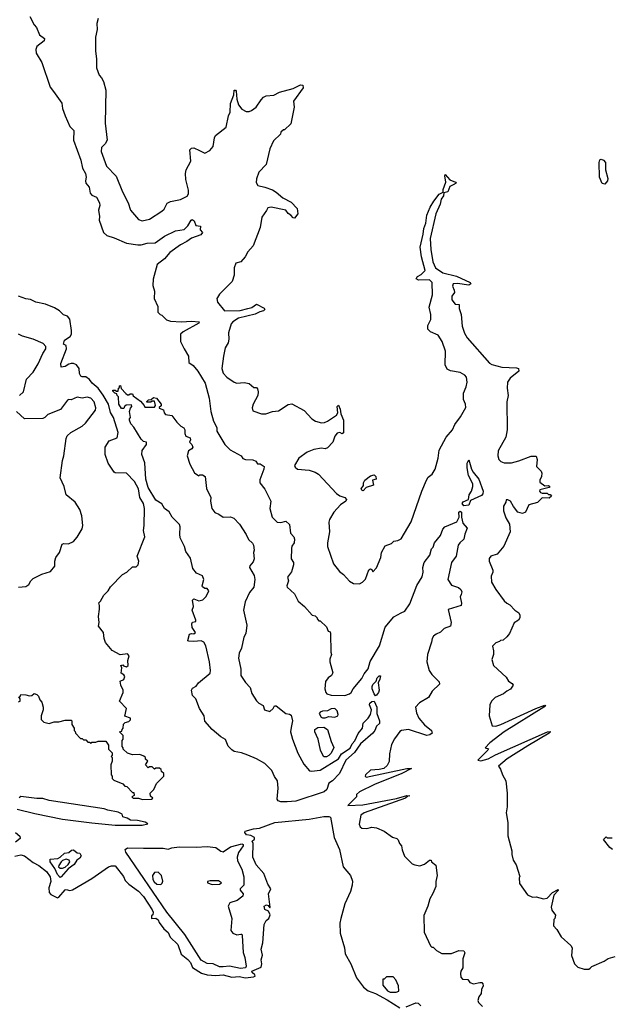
# Model space of a CAD drawing. Extents: x 2386423 to 2568864, y 578392 to 761999.
# Tile 154 of 256: x 2430636 to 2435449, y 673575 to 681598. Entities that reach past the tile are written whole.
import ezdxf

# ---------------------------------------------------------------- set-up
doc = ezdxf.new("R2010")
doc.units = 0

msp = doc.modelspace()

# ---------------------------------------------------------------- linework, layer by layer
at = {"layer": '0CON05XD'}
for points in [[(2430717.5, 681625), (2430752.5, 681555), (2430772.5, 681535), (2430797.5, 681475), (2430836.7, 681445), (2430834, 681425), (2430775, 681380), (2430768, 681355), (2430770, 681325), (2430815, 681247.5), (2430885, 681047.5), (2430911.2, 681011.2), (2430978.3, 680918.3), (2430984.7, 680874.7), (2431005.5, 680815.5), (2431045, 680726.2), (2431075.8, 680695), (2431073.3, 680615), (2431133, 680453), (2431147.7, 680387.7), (2431171.8, 680345), (2431178.1, 680315), (2431171.2, 680285), (2431174, 680265), (2431201.7, 680231.7), (2431208.8, 680185), (2431225, 680168.8), (2431261.7, 680151.7), (2431286, 680105), (2431290, 680085), (2431277.5, 680045), (2431286.7, 679995), (2431283.3, 679965), (2431318, 679865), (2431345, 679838), (2431405, 679821.2), (2431505, 679776.2), (2431597.7, 679762.3), (2431625, 679762), (2431675, 679776), (2431740.5, 679779.5), (2431815, 679833.8), (2431905, 679876.2), (2431975, 679888.8), (2432005, 679918), (2432032, 679965), (2432041.7, 679968.3), (2432058.8, 679958.8), (2432071.7, 679921.7), (2432110, 679915), (2432107.5, 679885), (2432126, 679865), (2432111.2, 679845), (2432035, 679818.6), (2431998.6, 679791.4), (2431945, 679763.8), (2431858.8, 679701.2), (2431815, 679650), (2431756.8, 679603.2), (2431723, 679483), (2431721.7, 679431.7), (2431734.3, 679385), (2431732.5, 679325), (2431761.7, 679261.7), (2431762.5, 679215), (2431780, 679195), (2431795, 679190), (2431833, 679153), (2431865, 679141.2), (2431955, 679135.7), (2432035, 679142.2), (2432097.5, 679135), (2432096.7, 679125), (2431966.7, 679055), (2431946.7, 679035), (2431947.5, 678975), (2431977.5, 678915), (2432012.5, 678855), (2432013.9, 678803.9), (2432049.4, 678779.4), (2432086.7, 678735), (2432146.7, 678635), (2432179.2, 678515), (2432192.5, 678405), (2432215.9, 678325.9), (2432243.3, 678275), (2432242.5, 678245), (2432306.7, 678135), (2432351.7, 678091.7), (2432440, 678045), (2432455, 678022.5), (2432477, 678013), (2432535, 678012.5), (2432559.3, 677999.3), (2432575, 677980), (2432595, 677977.5), (2432627, 677957), (2432626, 677935), (2432591.7, 677848.3), (2432592.5, 677825), (2432632.8, 677772.8), (2432682.5, 677675), (2432674.2, 677615), (2432693.3, 677545), (2432735, 677504.2), (2432765, 677500), (2432805, 677512.5), (2432833.9, 677483.9), (2432842, 677415), (2432870, 677385), (2432876.7, 677365), (2432873.3, 677335), (2432853.2, 677306.8), (2432850.5, 677289.5), (2432848.8, 677205), (2432867.5, 677175), (2432867.5, 677155), (2432851.7, 677098.3), (2432818.8, 677055), (2432827.5, 677025), (2432813.8, 676985), (2432815, 676972.5), (2432875, 676920), (2432905, 676860), (2432956.7, 676816.7), (2433020, 676745), (2433045, 676740), (2433060, 676725), (2433060, 676715), (2433075, 676700), (2433085, 676700), (2433135, 676650), (2433150, 676615), (2433165, 676610), (2433170, 676595), (2433172.5, 676445), (2433177.5, 676425), (2433163.6, 676386.4), (2433162.5, 676365), (2433187.5, 676275), (2433176.4, 676253.6), (2433150, 676235), (2433127.5, 676205), (2433122.5, 676145), (2433130, 676115), (2433140, 676105), (2433175, 676093.3), (2433285, 676092), (2433325, 676103.8), (2433337.5, 676115), (2433353.9, 676146.1), (2433425, 676230), (2433443.4, 676266.6), (2433475, 676308.8), (2433490.9, 676369.1), (2433568.9, 676495), (2433615, 676647.5), (2433685, 676733.3), (2433745, 676763.8), (2433775, 676778.8), (2433815, 676836.7), (2433872.1, 676987.9), (2433915, 677057.5), (2433923, 677097), (2433921.2, 677135), (2433931.2, 677175), (2433977.5, 677235), (2433993, 677287), (2434005, 677300), (2434016.7, 677335), (2434064.1, 677395.9), (2434084.3, 677445.7), (2434100, 677465), (2434197.5, 677505), (2434216.7, 677545), (2434216, 677585), (2434225, 677594), (2434236.7, 677585), (2434235.8, 677545), (2434246.3, 677496.3), (2434282, 677455), (2434262.5, 677405), (2434255.6, 677365), (2434223.1, 677335), (2434210.5, 677315), (2434193.9, 677226.1), (2434156, 677175), (2434126.2, 677035), (2434155, 676988.8), (2434211.7, 676971.7), (2434230, 676955), (2434240, 676935), (2434233.3, 676915), (2434226.7, 676895), (2434237, 676843), (2434232.5, 676825), (2434128.3, 676791.7), (2434151.2, 676685), (2434146.2, 676655), (2434095, 676636.2), (2434065, 676606.7), (2434028.8, 676591.2), (2434008.8, 676575), (2433996.2, 676555), (2433993.3, 676525), (2433958.8, 676425), (2433953.8, 676365), (2433973.3, 676295), (2433995, 676262.5), (2434053.6, 676203.6), (2434057.3, 676182.7), (2433997.5, 676125), (2433966.4, 676073.6), (2433895, 676030), (2433861.2, 675995), (2433868.7, 675948.7), (2433887.5, 675905), (2433935, 675852), (2433992.5, 675805), (2433996.7, 675785), (2433979.4, 675770.6), (2433955, 675764.2), (2433805, 675813.8), (2433747.5, 675805), (2433735, 675796.7), (2433691.1, 675738.9), (2433667, 675693), (2433650, 675615), (2433646.2, 675553.8), (2433630.7, 675519.3), (2433603.9, 675496.1), (2433565, 675486.7), (2433495, 675482.5), (2433454, 675445), (2433451.2, 675435), (2433460, 675425), (2433790, 675495), (2433830, 675495), (2433751.2, 675455), (2433526.7, 675365), (2433405, 675306.7), (2433380, 675285), (2433380, 675265), (2433310, 675195), (2433431.5, 675201.5), (2433707.8, 675252.2), (2433790, 675275), (2433815, 675274.2)], [(2431275, 681607.5), (2431263.9, 681566.1), (2431266.4, 681516.4), (2431253.8, 681455), (2431253.3, 681345), (2431262.5, 681275), (2431262.5, 681205), (2431282.5, 681145), (2431303, 681123), (2431317.5, 681095), (2431337, 681023), (2431333.3, 680755), (2431347.5, 680615), (2431332.5, 680585), (2431303.3, 680555), (2431300, 680525), (2431342.5, 680405), (2431421.8, 680321.8), (2431472.9, 680195), (2431520, 680105), (2431538.8, 680045), (2431605, 679970), (2431635, 679960), (2431695, 679972.5), (2431795, 680037.5), (2431812.5, 680055), (2431836.7, 680103.3), (2431863.6, 680116.4), (2431945, 680131.2), (2431999.7, 680160.3), (2432010.3, 680179.7), (2432011.7, 680208.3), (2431989.2, 680295), (2431986.4, 680343.6), (2431993.3, 680375), (2432030, 680445), (2432022.5, 680537.5), (2432035, 680550), (2432055, 680553.3), (2432101.9, 680531.9), (2432145, 680510), (2432185, 680532.5), (2432212.5, 680565), (2432222.5, 680635), (2432232.5, 680655), (2432318.3, 680721.7), (2432337.5, 680815), (2432350, 680845), (2432354.2, 680915), (2432380, 680985), (2432385, 681023.3), (2432395, 681023.3), (2432399.2, 681015), (2432405, 680950), (2432418.8, 680905), (2432445, 680867.5), (2432480.7, 680850.7), (2432505, 680850), (2432525, 680856.7), (2432562.5, 680885), (2432602.5, 680945), (2432623.6, 680966.4), (2432645, 680977.5), (2432707, 680983), (2432753, 681007), (2432865, 681036.7), (2432925, 681066.2), (2432943.8, 681063.8), (2432945, 681043.3), (2432867.5, 680935), (2432872.5, 680885), (2432845, 680750), (2432795, 680700), (2432785, 680700), (2432765, 680680), (2432760, 680665), (2432705, 680610), (2432673.6, 680546.4), (2432643.6, 680416.4), (2432583.9, 680356.1), (2432565, 680300), (2432561.7, 680271.7), (2432576.2, 680246.2), (2432633.9, 680233.9), (2432695, 680210), (2432725, 680192.5), (2432780, 680145), (2432849.5, 680109.5), (2432898.3, 680058.3), (2432902.5, 680015), (2432875, 679980), (2432863.6, 679983.6), (2432846.7, 680005), (2432825, 680018.8), (2432805, 680045.5), (2432685, 680070), (2432657.5, 680065), (2432648.3, 680041.7), (2432610.5, 679989.5), (2432595.7, 679904.3), (2432539.2, 679755), (2432494, 679705), (2432474.1, 679665.9), (2432437.5, 679625), (2432397, 679613), (2432383.3, 679575), (2432383, 679517), (2432366.1, 679463.9), (2432265, 679360), (2432247.5, 679335), (2432242.5, 679325), (2432247.5, 679295), (2432306.1, 679226.1), (2432432.3, 679227.7), (2432495, 679244.5)], [(2435405, 680257.5), (2435383.9, 680263.9), (2435360.8, 680315), (2435359.5, 680435), (2435364.4, 680455), (2435375, 680460), (2435394.3, 680454.3), (2435408.8, 680435), (2435410, 680375), (2435428.8, 680305), (2435426, 680285), (2435405, 680257.5)], [(2432495, 679244.5), (2432528.2, 679251.8), (2432565, 679280), (2432628.3, 679248.3), (2432632.5, 679235), (2432622.5, 679225), (2432592.7, 679217.3), (2432555, 679197.5), (2432418, 679165), (2432372, 679135), (2432359.5, 679120.5), (2432338.8, 679045), (2432341.2, 678995), (2432333.8, 678965), (2432311.2, 678925), (2432296, 678855), (2432282.9, 678755), (2432295, 678716.7), (2432323.8, 678685), (2432385, 678643.3), (2432405, 678636.7), (2432465, 678642.5), (2432505, 678632.5), (2432545, 678600), (2432565, 678600), (2432575, 678590), (2432580, 678565), (2432576.7, 678535), (2432537.5, 678465), (2432530, 678435), (2432535, 678410), (2432607, 678387), (2432643, 678387), (2432695, 678406.2), (2432745, 678410), (2432825, 678463.3), (2432855, 678466.7), (2432955, 678412.5), (2433016.1, 678346.1), (2433046.1, 678326.1), (2433095, 678313.8), (2433120, 678315), (2433144.2, 678325.8), (2433217.5, 678375), (2433227.5, 678395), (2433224.1, 678445.9), (2433235, 678457.5), (2433248.8, 678425), (2433252.5, 678385), (2433274, 678335), (2433275, 678232.5), (2433265, 678222.5), (2433245, 678233.3), (2433222.3, 678227.7), (2433203.8, 678205), (2433188.8, 678155), (2433145, 678108.8), (2433125, 678102), (2433095, 678105.8), (2433034.2, 678094.2), (2432978, 678075), (2432910, 678025), (2432876.7, 677965), (2432881.7, 677951.7), (2432900, 677935), (2432995, 677926.7), (2433045, 677910), (2433070, 677895), (2433218.3, 677738.3), (2433245, 677718.8), (2433285, 677704), (2433299.2, 677689.2), (2433294.2, 677675.8), (2433250, 677645), (2433195.9, 677584.1), (2433161.2, 677525), (2433156.1, 677503.9), (2433161.2, 677425), (2433143.8, 677335), (2433143.9, 677303.9), (2433193.3, 677165), (2433242, 677102), (2433275, 677077.5), (2433323.6, 677023.6), (2433355, 677002.5), (2433405, 677000), (2433430, 677015), (2433455, 677040), (2433480, 677115), (2433495, 677122.5), (2433506.4, 677116.4), (2433515, 677100), (2433545, 677130), (2433580, 677215), (2433583.3, 677255), (2433615, 677310), (2433665, 677330), (2433685, 677347.5), (2433717, 677353), (2433745, 677367.5), (2433826.7, 677505), (2433912.5, 677755), (2433952.5, 677845), (2433965, 677870), (2433996.4, 677893.6), (2434022.5, 677935), (2434046.4, 678023.6), (2434055, 678090), (2434112.5, 678195), (2434162.5, 678255), (2434181.7, 678298.3), (2434228.3, 678361.7), (2434273, 678437), (2434270, 678465), (2434253.9, 678503.9), (2434253.8, 678555), (2434273.8, 678605), (2434282, 678645), (2434276, 678685), (2434265, 678700), (2434225, 678723.8), (2434145.9, 678735.9), (2434120.5, 678750.5), (2434103.8, 678785), (2434105.9, 678895.9), (2434080, 678975), (2434045, 679027.5), (2433983.9, 679053.9), (2433962.5, 679075), (2433962.5, 679105), (2433986.7, 679155), (2433986.1, 679196.1), (2433973.8, 679255), (2434001.2, 679355), (2433996.2, 679455), (2433975, 679478.8), (2433885, 679474), (2433867.5, 679485), (2433877.5, 679505), (2433909.1, 679520.9), (2433941.2, 679555), (2433911.5, 679665), (2433899.2, 679745), (2433925, 679850), (2433929.2, 679895), (2433945, 679940), (2433954.1, 680005.9), (2433980.5, 680069.5), (2434011.3, 680118.7), (2434054.5, 680175.5), (2434087.5, 680192.5), (2434087.5, 680215), (2434107.5, 680275), (2434100, 680325), (2434104.3, 680335.7), (2434141.8, 680291.8), (2434187.5, 680275), (2434192.5, 680265), (2434168.8, 680251.2), (2434141.2, 680238.8), (2434126, 680194), (2434092.5, 680187.5), (2434088.6, 680161.4), (2434070, 680135), (2434064, 680095), (2434026.7, 680015), (2433980, 679815), (2433986.4, 679726.4), (2434003.3, 679625), (2434025, 679576.7), (2434085, 679536.2), (2434196.6, 679506.6), (2434307.5, 679455), (2434312.5, 679445), (2434295, 679433.8), (2434205, 679447.5), (2434167.5, 679445), (2434162.5, 679425), (2434177.5, 679395), (2434180, 679375), (2434156.7, 679345), (2434156.7, 679315), (2434185, 679280), (2434217.5, 679277.5), (2434216.7, 679245), (2434233.3, 679195), (2434240.7, 679100.7), (2434262.3, 679042.3), (2434283.8, 679005), (2434465, 678800), (2434485, 678788.8), (2434565, 678766.7), (2434685, 678760), (2434700, 678755), (2434702.5, 678735), (2434632.3, 678677.7), (2434612.5, 678645), (2434607.5, 678595), (2434616.7, 678535), (2434606.7, 678485), (2434608.8, 678255), (2434598.8, 678195), (2434536.2, 678085), (2434532, 678045), (2434540, 678015), (2434556.4, 677996.4), (2434585, 677986.7), (2434643, 677987), (2434705, 678002.5), (2434805, 678040), (2434845, 678040), (2434852.5, 678015), (2434848.3, 677958.3), (2434885, 677920), (2434891.7, 677901.7), (2434887.5, 677875), (2434873.6, 677846.4), (2434875, 677830), (2434915, 677800), (2434945, 677802.5), (2434957.5, 677795), (2434950, 677785), (2434875, 677766.2), (2434872.5, 677755), (2434880, 677745), (2434895, 677740), (2434935, 677740), (2434945, 677730), (2434958.3, 677728.3), (2434970, 677715), (2434951.7, 677698.3), (2434895, 677702.5), (2434855.9, 677664.1), (2434786.4, 677643.6), (2434757.5, 677585), (2434735, 677573.5), (2434696, 677585), (2434660, 677630), (2434635, 677673.3), (2434615, 677686.7), (2434600, 677685), (2434597.5, 677665), (2434580, 677635), (2434577.5, 677595), (2434598.3, 677538.3), (2434626.4, 677486.4), (2434632.5, 677425), (2434581.7, 677308.3), (2434526.4, 677243.6), (2434475, 677227.5), (2434463, 677207), (2434462.5, 677185), (2434493, 677113), (2434492.5, 677095), (2434477, 677063), (2434481.2, 677015), (2434516.7, 676955), (2434585, 676862.5), (2434605, 676842.5), (2434629.3, 676829.3), (2434670, 676785), (2434702.5, 676765), (2434712.5, 676745), (2434712.5, 676725), (2434700, 676705), (2434667, 676683), (2434627.5, 676595), (2434605, 676570), (2434577, 676543), (2434555, 676540), (2434545, 676530), (2434515, 676520), (2434488.3, 676491.7), (2434497.5, 676455), (2434497.5, 676425), (2434482.5, 676385), (2434497.5, 676335), (2434599.3, 676239.3), (2434618.3, 676208.3), (2434649.3, 676189.3), (2434657.5, 676175), (2434635, 676142.5), (2434605, 676127.5), (2434580, 676105), (2434510, 676075), (2434480, 676045), (2434467.5, 676015), (2434463.3, 675925), (2434487.5, 675845), (2434515, 675841.9), (2434555.8, 675854.2), (2434841.2, 675985), (2434915, 676012.5), (2434920, 676005), (2434908, 675995), (2434585, 675795.5), (2434466.7, 675705), (2434430, 675665), (2434456.7, 675656.7), (2434452.5, 675645), (2434370, 675565), (2434395, 675558.8), (2434453.3, 675575), (2434513, 675607), (2434937.5, 675795), (2434958.3, 675798.3), (2434962.5, 675795), (2434951.2, 675785), (2434777.9, 675682.1), (2434609.4, 675575), (2434537.5, 675515), (2434555, 675490), (2434570, 675445), (2434597.5, 675395), (2434610, 675295), (2434610, 675185), (2434600, 675135), (2434613.3, 675055), (2434613, 674947), (2434647.5, 674825), (2434647.5, 674795), (2434658.3, 674748.3), (2434681.7, 674711.7), (2434712.5, 674615), (2434707.5, 674605), (2434708.3, 674558.3), (2434775, 674467.5), (2434815, 674447.5), (2434845, 674450), (2434903.9, 674433.9), (2434935, 674438.8), (2434977.5, 674485), (2435025, 674510), (2435025, 674502.5), (2434990, 674465), (2434966.1, 674366.1), (2434971.7, 674341.7), (2435001.7, 674301.7), (2434997, 674273), (2434990, 674265), (2434987.5, 674215), (2435012.5, 674185), (2435047.5, 674125), (2435127.5, 674055), (2435137.5, 674035), (2435133.6, 673973.6), (2435157.5, 673905), (2435185, 673877.5), (2435235, 673860), (2435275, 673860), (2435285, 673870), (2435298.3, 673881.7), (2435400, 673925), (2435433, 673947), (2435490, 673965)], [(2430625, 676040), (2430640, 676045), (2430640, 676065), (2430630, 676080), (2430638.3, 676081.7), (2430645, 676100), (2430685, 676097.5), (2430715, 676087.5), (2430735, 676090), (2430755, 676107.5), (2430775, 676100), (2430790, 676085), (2430800, 676055), (2430817, 676037), (2430827.5, 675995), (2430827, 675973), (2430810, 675925), (2430810, 675895), (2430833, 675873), (2430875, 675862.5), (2430917, 675877), (2430955, 675877.5), (2431005, 675890), (2431055, 675890), (2431060, 675885), (2431060, 675855), (2431080, 675825), (2431080, 675805), (2431088.3, 675798.3), (2431090, 675785), (2431131.7, 675741.7), (2431145, 675740), (2431155, 675730), (2431175, 675730), (2431191.7, 675711.7), (2431205, 675710), (2431215, 675700), (2431225, 675710), (2431255, 675710), (2431275, 675720), (2431338.3, 675718.3), (2431360, 675685), (2431360, 675655), (2431390, 675625), (2431390, 675605), (2431380, 675595), (2431390, 675585), (2431390, 675555), (2431377.5, 675525), (2431380, 675445), (2431390, 675435), (2431390, 675415), (2431401.7, 675401.7), (2431475, 675370), (2431491.7, 675351.7), (2431508.3, 675348.3), (2431555, 675300), (2431565, 675300), (2431570, 675275), (2431550, 675265), (2431560, 675255), (2431605, 675253.3), (2431635.8, 675244.2), (2431710, 675245), (2431720, 675255), (2431701.7, 675271.7), (2431700, 675295), (2431730, 675325), (2431750, 675375), (2431810, 675435), (2431810, 675455), (2431791.7, 675471.7), (2431788.3, 675488.3), (2431775, 675500), (2431745, 675500), (2431735, 675490), (2431715, 675510), (2431695, 675510), (2431681.7, 675501.7), (2431660, 675525), (2431680, 675555), (2431661.7, 675571.7), (2431660, 675585), (2431647, 675597), (2431615, 675610), (2431555, 675607.5), (2431515, 675620), (2431480, 675655), (2431480, 675665), (2431470, 675675), (2431470, 675725), (2431480, 675735), (2431480, 675765), (2431450, 675795), (2431468.3, 675801.7), (2431470, 675815), (2431480, 675825), (2431481.7, 675858.3), (2431495, 675870), (2431525, 675880), (2431538.3, 675891.7), (2431540, 675905), (2431493, 675923), (2431507.5, 675985), (2431450, 676045), (2431480, 676115), (2431480, 676135), (2431460, 676175), (2431453.3, 676206.7), (2431485, 676222.5), (2431492.5, 676245), (2431485, 676260), (2431462.5, 676272.5), (2431467.5, 676317.5), (2431460, 676335), (2431475, 676340), (2431481.7, 676331.7), (2431505, 676323.3), (2431520, 676335), (2431517.5, 676375), (2431527.5, 676415), (2431515, 676430), (2431455, 676423.3), (2431388.3, 676458.3), (2431335, 676522.5), (2431323.3, 676555), (2431320, 676605), (2431277.5, 676655), (2431282.5, 676685), (2431277.5, 676735), (2431287.5, 676795), (2431287.5, 676825), (2431280, 676845), (2431295, 676860), (2431320.7, 676909.3), (2431357.5, 676945), (2431375, 676977.5), (2431473.6, 677076.4), (2431510, 677095), (2431555, 677140), (2431585, 677140), (2431600, 677155), (2431607.5, 677185), (2431592.5, 677225), (2431656, 677385), (2431644, 677435), (2431650.8, 677475), (2431652.1, 677615), (2431645.4, 677655), (2431616.2, 677705), (2431603.8, 677775), (2431570.5, 677835), (2431505, 677903.3), (2431415, 677906.2), (2431405, 677911.2), (2431358, 677985), (2431333.3, 678055), (2431332.5, 678115), (2431363.6, 678166.4), (2431429.5, 678190.5), (2431438.6, 678235), (2431400.4, 678355), (2431375.7, 678395.7), (2431360.3, 678465), (2431315, 678538.9), (2431275, 678594.4), (2431226, 678635), (2431203.3, 678665), (2431175, 678687.5), (2431145, 678686.7), (2431135, 678693.3), (2431124.2, 678715), (2431120, 678755), (2431097.5, 678785), (2431075, 678796.7), (2431055, 678796.7), (2431035, 678791.2), (2431005, 678771.2), (2430975, 678767.5), (2430970.8, 678795), (2431017.5, 678915), (2431015, 678942.5), (2430993.3, 678955), (2431000, 678985), (2431048, 679015), (2431057.5, 679035), (2431059.2, 679065), (2431045, 679157.5), (2431025, 679181.2), (2430993.4, 679193.4), (2430960, 679225), (2430919.1, 679249.1), (2430845, 679279.4), (2430767.5, 679295), (2430725, 679318), (2430685, 679322), (2430626.2, 679345)], [(2430633.6, 678536.4), (2430667.5, 678565), (2430692.3, 678667.7), (2430746.7, 678725), (2430787, 678793), (2430823, 678877), (2430848, 678915), (2430849.2, 678935), (2430828.3, 678958.3), (2430744.7, 678994.7), (2430659.2, 679019.2), (2430625, 679035.8)], [(2432815, 675224.2), (2432765, 675225.5), (2432743.4, 675233.4), (2432733.3, 675245), (2432743.3, 675335), (2432736, 675395), (2432711.4, 675431.4), (2432690.3, 675480.3), (2432635, 675536.2), (2432565, 675576.2), (2432495, 675605.8), (2432444.2, 675624.2), (2432385, 675634.3), (2432365, 675647.5), (2432335, 675678.8), (2432312.7, 675732.7), (2432274.5, 675754.5), (2432204.5, 675814.5), (2432145, 675882.5), (2432138.8, 675925), (2432100, 675985), (2432072.5, 676065), (2432045, 676090), (2432036.2, 676135), (2432045, 676150), (2432073.9, 676166.1), (2432094, 676195), (2432187.7, 676272.3), (2432190.8, 676295), (2432182.7, 676365), (2432152.5, 676495), (2432136.7, 676526.7), (2432115, 676537.5), (2432055, 676530), (2432013.1, 676533.1), (2432006.4, 676536.4), (2432008.7, 676551.3), (2432020, 676590), (2432035, 676597.5), (2432055, 676592.5), (2432067.5, 676605), (2432042.5, 676645), (2432037.5, 676675), (2432045, 676687.5), (2432070, 676695), (2432072.5, 676705), (2432042.5, 676785), (2432052.5, 676815), (2432043, 676867), (2432055, 676880), (2432095, 676863.3), (2432128.3, 676871.7), (2432155, 676897.5), (2432176.7, 676945), (2432165, 676962.5), (2432145, 676962.5), (2432126.4, 676976.4), (2432123.8, 676985), (2432136, 677035), (2432126, 677065), (2432077.7, 677087.7), (2432046.1, 677126.1), (2432028.8, 677208.8), (2431990, 677265), (2431980, 677305), (2431944, 677375), (2431940, 677405), (2431944.3, 677465), (2431938, 677485), (2431878.8, 677545), (2431855, 677588.8), (2431816.7, 677615), (2431793.9, 677653.9), (2431745, 677682.5), (2431681.9, 677785), (2431662.5, 677855), (2431656.4, 677986.4), (2431632.5, 678055), (2431633, 678087), (2431670, 678135), (2431670, 678155), (2431645, 678160), (2431625, 678180), (2431565, 678276.7), (2431542.5, 678305), (2431530, 678335), (2431530, 678345), (2431540, 678355), (2431530, 678405), (2431538.3, 678431.7), (2431550, 678445), (2431548.3, 678458.3), (2431503, 678457), (2431490, 678445), (2431485, 678430), (2431465, 678430), (2431442.5, 678465), (2431440, 678525), (2431430, 678535), (2431428.3, 678548.3), (2431410, 678555), (2431395, 678570), (2431395, 678580), (2431415, 678580), (2431425, 678570), (2431438.3, 678571.7), (2431440, 678595), (2431448.3, 678601.7), (2431450, 678615), (2431458.3, 678618.3), (2431461.7, 678591.7), (2431500.7, 678550.7), (2431515, 678540), (2431525, 678540), (2431535, 678550), (2431555, 678550), (2431561.7, 678531.7), (2431619.3, 678489.3), (2431650, 678455), (2431655, 678440), (2431735, 678440), (2431742.5, 678455), (2431735, 678490), (2431715, 678490), (2431705, 678480), (2431675, 678480), (2431670, 678485), (2431685, 678500), (2431708.3, 678501.7), (2431725, 678520), (2431750, 678515), (2431790, 678465), (2431788.3, 678451.7), (2431771.7, 678438.3), (2431771.7, 678431.7), (2431808.3, 678418.3), (2431813, 678393), (2431825, 678380), (2431875, 678372.5), (2431917, 678317), (2431950, 678285), (2431973, 678273), (2431982.5, 678255), (2431982.5, 678225), (2431990, 678205), (2432025, 678190), (2432027.5, 678175), (2432020, 678155), (2432040, 678135), (2432047.5, 678115), (2432039.3, 678100.7), (2432012.5, 678085), (2432000, 678045), (2432022.5, 677975), (2432060, 677905), (2432095, 677880), (2432105, 677890), (2432125, 677890), (2432146.7, 677875), (2432158.3, 677778.3), (2432193.3, 677705), (2432190, 677675), (2432202.5, 677615), (2432225, 677582.5), (2432258.3, 677568.3), (2432293, 677543), (2432355, 677547.5), (2432380, 677535), (2432426.8, 677486.8), (2432482.7, 677402.7), (2432501.7, 677361.7), (2432533, 677333), (2432540, 677315), (2432546.7, 677275), (2432540, 677255), (2432545.9, 677204.1), (2432539.5, 677180.5), (2432511.7, 677148.3), (2432510, 677135), (2432547.5, 677067.5), (2432552.2, 677035), (2432543.3, 676975), (2432509.7, 676930.3), (2432474.4, 676855), (2432460.6, 676785), (2432486.7, 676665), (2432480, 676595), (2432462.5, 676565), (2432442.3, 676477.7), (2432424, 676435), (2432420, 676395), (2432437.5, 676305), (2432438.8, 676255), (2432476.4, 676196.4), (2432513.3, 676155), (2432526.4, 676106.4), (2432565, 676047.5), (2432585, 676027.5), (2432619.3, 676009.3), (2432630, 675975), (2432675, 675960), (2432702.5, 675985), (2432713.6, 676006.4), (2432725, 676007.5), (2432803.9, 675943.9), (2432835, 675938.8), (2432849.5, 675929.5), (2432860, 675885), (2432848.8, 675831.2), (2432843.5, 675795), (2432858.7, 675735), (2432901.7, 675621.7), (2432951.5, 675531.5), (2432998, 675478), (2433015, 675474.5), (2433085, 675481.6), (2433235.3, 675574.7), (2433257.7, 675615), (2433327.9, 675662.1), (2433345, 675697.1), (2433368.5, 675721.5), (2433395, 675782.2), (2433430, 675825), (2433436.2, 675865), (2433476.2, 675905), (2433494, 675935), (2433502, 675975), (2433487.5, 676015), (2433490.3, 676029.7), (2433505, 676040.8), (2433525, 676043.8), (2433547.5, 675995), (2433547.1, 675945), (2433568.6, 675885), (2433567.3, 675862.7), (2433545, 675840), (2433530, 675805), (2433514, 675785), (2433413.9, 675696.1), (2433365, 675625.7), (2433293.6, 675565), (2433242.5, 675455), (2433185, 675396.2), (2433155, 675376.7), (2433138, 675325), (2433117.5, 675305), (2432885, 675229.8), (2432815, 675224.2)], [(2430627, 676973), (2430685, 676978.8), (2430710, 676995), (2430726.7, 677025), (2430746.4, 677043.6), (2430815, 677078.8), (2430887.3, 677102.7), (2430921.2, 677145), (2430922, 677185), (2430930, 677215), (2430960, 677255), (2430982.5, 677325), (2430995, 677330), (2431033, 677327), (2431073, 677347), (2431105, 677380), (2431145, 677450), (2431150, 677475), (2431141.2, 677555), (2431125.9, 677605.9), (2431086.7, 677665), (2431013.8, 677725), (2430998.8, 677795), (2430966.7, 677865), (2430983.9, 678006.1), (2430996.2, 678043.8), (2431013.9, 678186.1), (2431022.7, 678207.3), (2431053.8, 678235), (2431144.4, 678285.6), (2431170.9, 678309.1), (2431253.6, 678416.4), (2431256.7, 678435), (2431243.3, 678485), (2431215, 678513.8), (2431185, 678520.8), (2431145, 678514.2), (2431105, 678520.8), (2431055, 678500), (2431035, 678502.5), (2431025, 678496.7), (2430969.1, 678420.9), (2430865, 678381.2), (2430840, 678355), (2430825, 678348), (2430675, 678346.2), (2430610, 678405)], [(2434255, 677636.9), (2434242.7, 677655), (2434251.2, 677668.8), (2434292.3, 677687.7), (2434299.4, 677725), (2434318.8, 677755), (2434328.8, 677795), (2434330, 677815), (2434293.8, 677883.8), (2434283.3, 677945), (2434282.2, 677985), (2434295, 678010), (2434318.6, 677935), (2434331.1, 677911.1), (2434377.1, 677855), (2434412.5, 677755), (2434410, 677735), (2434398.2, 677721.8), (2434310.5, 677679.5), (2434295, 677640.8), (2434255, 677636.9)], [(2433435, 677760), (2433423.6, 677763.6), (2433420, 677775), (2433437, 677803), (2433437.5, 677825), (2433447.5, 677845), (2433495, 677880), (2433525, 677890), (2433537.5, 677875), (2433540, 677855), (2433510, 677845), (2433520, 677805), (2433460, 677785), (2433435, 677760)], [(2433535, 676087.5), (2433525, 676103.3), (2433508.5, 676145), (2433507.8, 676165), (2433515, 676182), (2433542, 676208), (2433550, 676235), (2433565, 676250), (2433575, 676250), (2433571.2, 676225), (2433557.5, 676195), (2433566.7, 676135), (2433561.2, 676115), (2433545, 676093.3), (2433535, 676087.5)], [(2433125, 675908.8), (2433155, 675920), (2433205, 675913.8), (2433227.5, 675925), (2433230, 675935), (2433223.3, 675965), (2433205, 675983.8), (2433175, 675981.2), (2433145, 675966.7), (2433105, 675963.3), (2433083.9, 675956.1), (2433077.5, 675945), (2433093.3, 675915), (2433105, 675908.8), (2433125, 675908.8)], [(2433135, 675592.5), (2433115, 675592.5), (2433100, 675615), (2433087.5, 675645), (2433067.5, 675735), (2433042.5, 675795), (2433042.5, 675815), (2433065, 675829.2), (2433115, 675832.5), (2433143.3, 675815), (2433173.3, 675715), (2433196.4, 675666.4), (2433175, 675622), (2433155, 675602), (2433135, 675592.5)], [(2431635, 675034.5), (2431680, 675045), (2431658.3, 675058.3), (2431595, 675073.3), (2431540, 675075), (2431511.7, 675091.7), (2431475, 675102.5), (2431470, 675125), (2431439.3, 675139.3), (2431355, 675156.7), (2431325, 675168.8), (2430875, 675236.2), (2430825, 675251.2), (2430775, 675251.2), (2430645, 675266.7), (2430631.7, 675258.3)], [(2433815, 675274.2), (2433798.3, 675271.7), (2433778.8, 675255), (2433443.8, 675135), (2433416.7, 675115), (2433403.3, 675043.3), (2433411.7, 675021.7), (2433425, 675010), (2433465, 675007.5), (2433505, 675017.5), (2433545, 675012.5), (2433606.1, 674986.1), (2433675, 674937.5), (2433710, 674925), (2433720, 674915), (2433730, 674885), (2433747, 674867), (2433753, 674833), (2433773, 674783), (2433835, 674720), (2433855, 674710), (2433896.4, 674703.6), (2433935, 674717.5), (2433975, 674750), (2433990, 674750), (2433992.5, 674735), (2434028.3, 674708.3), (2434038.8, 674625), (2434026.7, 674575), (2434026.2, 674535), (2434003.6, 674476.4), (2433977.5, 674435), (2433962.5, 674375), (2433930.7, 674299.3), (2433933, 674163), (2433985, 674050), (2433995, 674040), (2434005, 674040), (2434033, 674013), (2434075, 673990), (2434155, 673990), (2434215, 674012.5), (2434255, 674010), (2434262.5, 673995), (2434247.5, 673945), (2434247, 673873), (2434230, 673845), (2434227.5, 673825), (2434230, 673795), (2434245, 673780), (2434287, 673777), (2434303.3, 673753.3), (2434335, 673742.5), (2434385, 673753.3), (2434401.7, 673751.7), (2434411.7, 673741.7), (2434413.3, 673725), (2434398.8, 673695), (2434397.3, 673662.7), (2434376.7, 673635), (2434370, 673605), (2434375, 673590), (2434407, 673557)], [(2430614.8, 675164.8), (2430759.7, 675129.7), (2430985, 675084.1), (2431225, 675053.3), (2431415, 675035.6), (2431635, 675034.5)], [(2432519.5, 674949.5), (2432485, 674956.2), (2432470, 674975), (2432472.5, 674985), (2432542.5, 675005), (2432588.9, 675011.1), (2432714.5, 675055.5), (2432995, 675084.3), (2433115, 675104.7), (2433155.3, 675105.3), (2433168.9, 675098.9), (2433197.7, 674935), (2433241.9, 674835), (2433271.5, 674695), (2433331.9, 674625), (2433347, 674577), (2433345.8, 674545), (2433332.2, 674495), (2433286.2, 674393.8), (2433252.9, 674272.9), (2433245.5, 674235), (2433248.2, 674155), (2433282.8, 674035), (2433289.6, 673985), (2433335.5, 673905), (2433380.9, 673790.9), (2433436.5, 673715), (2433475, 673684), (2433535, 673661.8), (2433632, 673612), (2433735, 673546.7)], [(2430602.5, 674975), (2430637.5, 674945), (2430638.8, 674925), (2430602.5, 674895)], [(2430595, 674781.2), (2430645, 674791.4), (2430675, 674785.7), (2430745, 674729.2), (2430790.6, 674705), (2430855, 674655.6), (2430882.9, 674612.9), (2430888.9, 674575), (2430873.3, 674525), (2430876.9, 674486.9), (2430890.3, 674470.3), (2430945, 674443.3), (2430955, 674446.7), (2431005, 674506.7), (2431015, 674510), (2431045, 674503.3), (2431065, 674508.8), (2431225, 674600), (2431360, 674695), (2431385, 674704.4), (2431415, 674704), (2431482.5, 674615), (2431495, 674582.5), (2431525, 674553.3), (2431605, 674496), (2431645, 674452.5), (2431715.8, 674345), (2431722.5, 674325), (2431720, 674305), (2431710, 674295), (2431710, 674275), (2431745, 674277.5), (2431763, 674263), (2431771.7, 674241.7), (2431809.5, 674189.5), (2431845, 674160), (2431863.1, 674123.1), (2431925, 674061.2), (2431952.5, 673982.5), (2432005, 673939.2), (2432027.8, 673915), (2432043.3, 673875), (2432118.8, 673828.8), (2432165, 673815.2), (2432235, 673810), (2432295, 673814.4), (2432365, 673796.7), (2432425, 673800.5), (2432475, 673790.3), (2432541.4, 673798.6), (2432555.6, 673805), (2432552.9, 673815), (2432530, 673835), (2432526.7, 673845), (2432602.5, 673877.5), (2432610, 673905), (2432604.1, 673935.9), (2432613.3, 673975), (2432603.3, 674025), (2432616.2, 674075), (2432627.5, 674225), (2432643.6, 674256.4), (2432667.5, 674275), (2432676.7, 674305), (2432663, 674333), (2432635, 674346.7), (2432628.8, 674375), (2432646.2, 674386.2), (2432660, 674380), (2432675, 674360), (2432677.5, 674365), (2432662.5, 674475), (2432682.5, 674515), (2432657.5, 674555), (2432625, 674640), (2432561.7, 674711.7), (2432536.7, 674775), (2432537.5, 674885), (2432530, 674905), (2432548.3, 674921.7), (2432550, 674935), (2432519.5, 674949.5)], [(2435466.1, 674836.1), (2435445, 674853.3), (2435393, 674917), (2435415, 674940), (2435425, 674930), (2435465, 674930)], [(2430965, 674609.2), (2430942.7, 674632.7), (2430922.2, 674682.2), (2430884, 674735), (2430883.9, 674756.1), (2430946, 674764), (2430966.2, 674773.8), (2431000, 674805), (2431037, 674813), (2431058.3, 674831.7), (2431075, 674832.5), (2431105, 674810), (2431126.4, 674806.4), (2431136.2, 674785), (2431126.2, 674765), (2431100.3, 674749.7), (2431079.2, 674715), (2431031.2, 674678.8), (2430975, 674614), (2430965, 674609.2)], [(2432435, 673866.7), (2432345, 673886.6), (2432295, 673879.2), (2432265, 673881.4), (2432213.7, 673903.7), (2432165, 673906.7), (2432114.2, 673935), (2431982.4, 674142.4), (2431835, 674325.5), (2431500.4, 674815), (2431494.1, 674835.9), (2431515, 674850.7), (2431645, 674845.9), (2431806.4, 674846.4), (2431845, 674839.1), (2431875, 674850.3), (2431935, 674856.7), (2432075, 674854.7), (2432165, 674861.8), (2432235, 674852.1), (2432275, 674822), (2432293.6, 674816.4), (2432355, 674858), (2432445, 674882.5), (2432456.7, 674876.7), (2432457.5, 674865), (2432418.6, 674811.4), (2432406.9, 674775), (2432411.9, 674745), (2432446.9, 674675), (2432462.3, 674612.3), (2432461.8, 674545), (2432432, 674515), (2432432.9, 674505), (2432456.2, 674475), (2432455.4, 674455), (2432409.2, 674420.8), (2432348.4, 674401.6), (2432335.3, 674375), (2432364.6, 674275), (2432357.5, 674175), (2432373.3, 674153.3), (2432405, 674140), (2432437.3, 674147.3), (2432445, 674146), (2432450, 674135), (2432456.8, 673996.8), (2432471.2, 673955), (2432481.2, 673885), (2432475, 673872.9), (2432435, 673866.7)], [(2430965, 674683.8), (2430985, 674684.3), (2431006.7, 674693.3), (2431031.2, 674715), (2431043.3, 674735), (2431039.3, 674749.3), (2431015, 674757.5), (2430985, 674746.7), (2430974, 674736), (2430953.9, 674706.1), (2430953.3, 674695), (2430965, 674683.8)], [(2431785, 674552.1), (2431797.2, 674562.8), (2431802.4, 674577.6), (2431792.7, 674625), (2431765, 674651.8), (2431735, 674647.5), (2431717.1, 674625), (2431720.5, 674590.5), (2431731.8, 674571.8), (2431753.6, 674553.6), (2431785, 674552.1)], [(2432205, 674550.9), (2432265, 674554.4), (2432280, 674565), (2432255, 674580), (2432188.3, 674581.7), (2432166.7, 674575), (2432166.7, 674565), (2432205, 674550.9)], [(2433705, 673673.3), (2433727, 673683), (2433722.5, 673725), (2433700, 673775), (2433678.3, 673798.3), (2433625, 673800), (2433605, 673780), (2433595, 673780), (2433595, 673730), (2433633.8, 673685), (2433655, 673674.4), (2433705, 673673.3)], [(2433785, 673553.3), (2433865, 673588), (2433884.2, 673584.2), (2433905, 673563.3)]]:
    msp.add_lwpolyline(points, dxfattribs=at)

doc.saveas('drawing.dxf')
